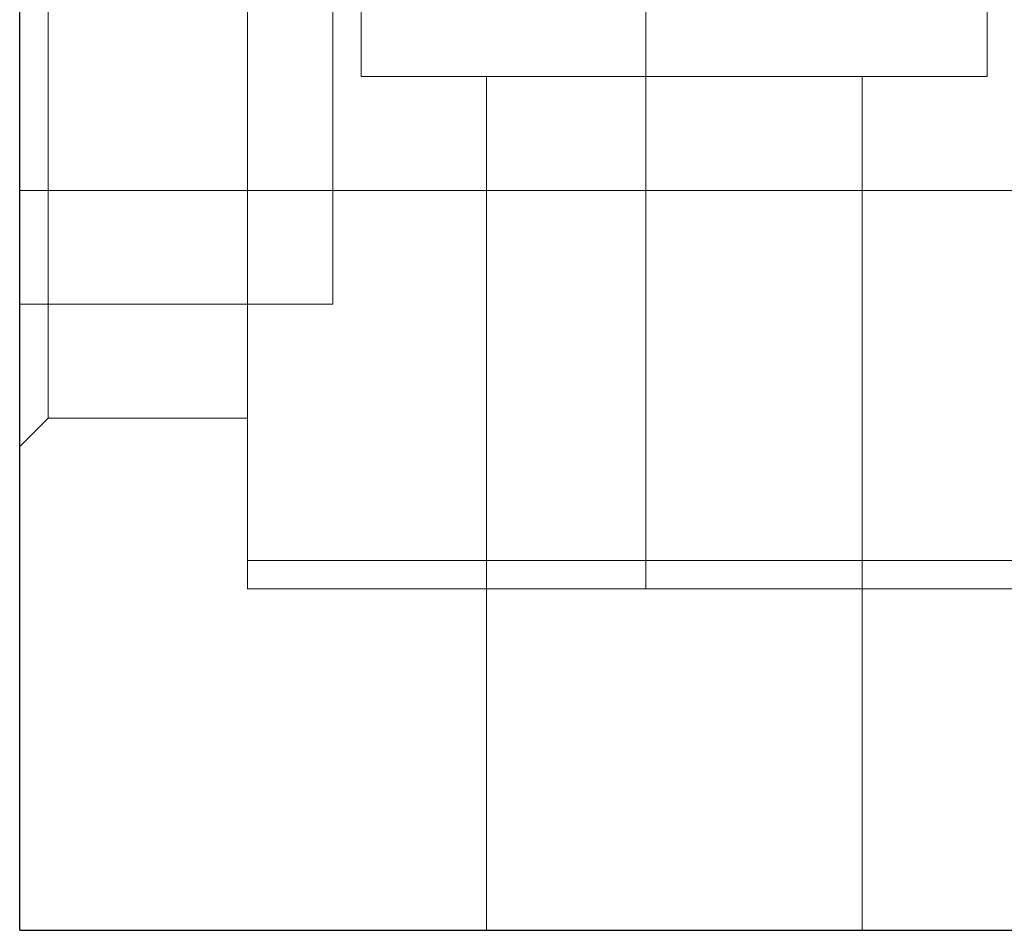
# Model space of a CAD drawing. Header units: millimetres. Extents: x 4330 to 4521, y 6615 to 6785.
# Tile 24 of 64: x 4413 to 4431, y 6691 to 6707. Entities that reach past the tile are written whole.
import ezdxf
from ezdxf.lldxf.tags import DXFTag

# ---------------------------------------------------------------- set-up
doc = ezdxf.new("R2010")
doc.units = ezdxf.units.MM
doc.layers.add('1', color=7, linetype='CONTINUOUS', true_color=0xffffff)
tags = doc.linetypes.add('DASHED', pattern=[25.72, 12.86, -12.86]).pattern_tags.tags
tags[6:7] = [DXFTag(74, 4), DXFTag(75, 0), DXFTag(340, '0'), DXFTag(46, 0.0), DXFTag(50, 0.0), DXFTag(44, 0.0), DXFTag(45, 0.0)]
tags[4:5] = [DXFTag(74, 4), DXFTag(75, 0), DXFTag(340, '0'), DXFTag(46, 0.0), DXFTag(50, 0.0), DXFTag(44, 0.0), DXFTag(45, 0.0)]

msp = doc.modelspace()

# ---------------------------------------------------------------- linework, layer by layer
at = {"layer": '1', "color": 7, "linetype": 'Continuous'}
for q in [(4413.362, 6716.431), (4436.362, 6690.931)]:
    msp.add_line((4413.362, 6690.931), q, dxfattribs=at)
at = {"layer": '1', "color": 252, "linetype": 'DASHED', "lineweight": 5}
for p, q in [((4419.362, 6716.431), (4419.362, 6705.931)), ((4430.362, 6705.931), (4430.362, 6716.431)), ((4413.862, 6707.931), (4413.862, 6699.931)), ((4417.362, 6707.931), (4417.362, 6696.931)), ((4418.862, 6707.931), (4418.862, 6701.931)), ((4424.362, 6707.931), (4424.362, 6696.931)), ((4424.362, 6707.931), (4424.362, 6696.931)), ((4430.362, 6705.931), (4419.362, 6705.931)), ((4421.562, 6705.931), (4421.562, 6690.931)), ((4428.162, 6690.931), (4428.162, 6705.931)), ((4413.362, 6703.931), (4418.862, 6703.931)), ((4417.362, 6703.931), (4424.362, 6703.931)), ((4424.362, 6703.931), (4431.362, 6703.931)), ((4413.362, 6701.931), (4418.862, 6701.931)), ((4413.362, 6699.431), (4413.862, 6699.931)), ((4413.862, 6699.931), (4417.362, 6699.931)), ((4417.362, 6697.431), (4431.362, 6697.431)), ((4417.362, 6696.931), (4424.362, 6696.931)), ((4424.362, 6696.931), (4431.362, 6696.931))]:
    msp.add_line(p, q, dxfattribs=at)

doc.saveas('drawing.dxf')
